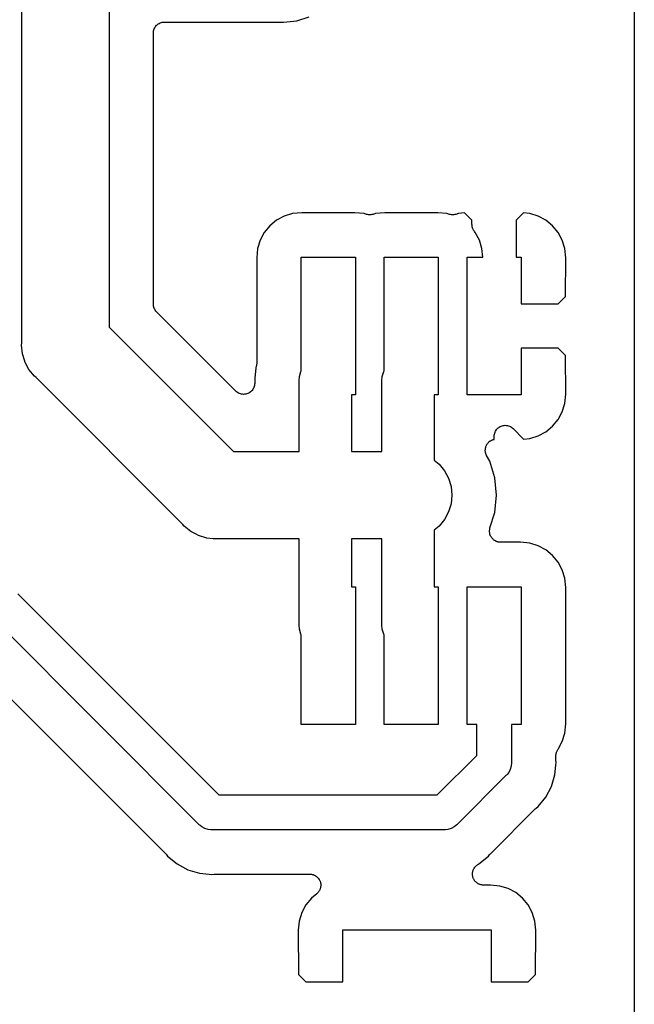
# Model space of a CAD drawing. Extents: x 0.02 to 3.88, y 0.02 to 3.88.
# Tile 40 of 45: x 3.6 to 3.88, y 2.42 to 2.87. Entities that reach past the tile are written whole.
import ezdxf

# ---------------------------------------------------------------- set-up
doc = ezdxf.new("R2010")
doc.units = 0
doc.header["$MEASUREMENT"] = 0
doc.layers.add('BLACK', color=7, linetype='CONTINUOUS')

msp = doc.modelspace()

# ---------------------------------------------------------------- linework, layer by layer
at = {"layer": 'BLACK', "linetype": 'CONTINUOUS'}
for p, q in [((3.87567, 3.65883), (3.87567, 0.238808)), ((3.59926, 2.72168), (3.59926, 2.95903)), ((3.63863, 2.95184), (3.63863, 2.72886)), ((3.6595, 2.86424), (3.65981, 2.8646)), ((3.65981, 2.8646), (3.66011, 2.86496)), ((3.66011, 2.86496), (3.66012, 2.86497)), ((3.66012, 2.86497), (3.66013, 2.86499)), ((3.66013, 2.86499), (3.6605, 2.86528)), ((3.6605, 2.86528), (3.66086, 2.86558)), ((3.66086, 2.86558), (3.66088, 2.86559)), ((3.66088, 2.86559), (3.66089, 2.8656)), ((3.66089, 2.8656), (3.66131, 2.86582)), ((3.66131, 2.86582), (3.66172, 2.86604)), ((3.66172, 2.86604), (3.66174, 2.86604)), ((3.66174, 2.86604), (3.66176, 2.86605)), ((3.66176, 2.86605), (3.66221, 2.86618)), ((3.66221, 2.86618), (3.66266, 2.86632)), ((3.66266, 2.86632), (3.66268, 2.86632)), ((3.66268, 2.86632), (3.66269, 2.86633)), ((3.66269, 2.86633), (3.66316, 2.86637)), ((3.66316, 2.86637), (3.66363, 2.86641)), ((3.66363, 2.86641), (3.71728, 2.86641)), ((3.71728, 2.86641), (3.72337, 2.86701)), ((3.72337, 2.86701), (3.72898, 2.86872)), ((3.65863, 2.86148), (3.65868, 2.86195)), ((3.65863, 2.86145), (3.65863, 2.86148)), ((3.65863, 2.86141), (3.65863, 2.86145)), ((3.65863, 2.86145), (3.65863, 2.86145)), ((3.65863, 2.86145), (3.65863, 2.86145)), ((3.65863, 2.73922), (3.65863, 2.86141)), ((3.65868, 2.86195), (3.65873, 2.86242)), ((3.65873, 2.86242), (3.65874, 2.86244)), ((3.65874, 2.86245), (3.65888, 2.8629)), ((3.65874, 2.86244), (3.65874, 2.86245)), ((3.65888, 2.8629), (3.65902, 2.86335)), ((3.65902, 2.86335), (3.65903, 2.86337)), ((3.65903, 2.86338), (3.65926, 2.8638)), ((3.65903, 2.86337), (3.65903, 2.86338)), ((3.65926, 2.8638), (3.65948, 2.86421)), ((3.65948, 2.86421), (3.6595, 2.86422)), ((3.6595, 2.86422), (3.6595, 2.86424)), ((3.72147, 2.78005), (3.7177, 2.7789)), ((3.72564, 2.78046), (3.72147, 2.78005)), ((3.74956, 2.78046), (3.72564, 2.78046)), ((3.75372, 2.78005), (3.74956, 2.78046)), ((3.75485, 2.7797), (3.75372, 2.78005)), ((3.75887, 2.78005), (3.75775, 2.7797)), ((3.76304, 2.78046), (3.75887, 2.78005)), ((3.78696, 2.78046), (3.76304, 2.78046)), ((3.79113, 2.78005), (3.78696, 2.78046)), ((3.79225, 2.7797), (3.79113, 2.78005)), ((3.79628, 2.78005), (3.79515, 2.7797)), ((3.79909, 2.78032), (3.79628, 2.78005)), ((3.8024, 2.77701), (3.79909, 2.78032)), ((3.82571, 2.78032), (3.8224, 2.77701)), ((3.82853, 2.78005), (3.82571, 2.78032)), ((3.8323, 2.7789), (3.82853, 2.78005)), ((3.71423, 2.77704), (3.71118, 2.77455)), ((3.7177, 2.7789), (3.71423, 2.77704)), ((3.7553, 2.77961), (3.75485, 2.7797)), ((3.75575, 2.77952), (3.7553, 2.77961)), ((3.75578, 2.77952), (3.75575, 2.77952)), ((3.7558, 2.77951), (3.75578, 2.77952)), ((3.75626, 2.77951), (3.7558, 2.77951)), ((3.75672, 2.77951), (3.75626, 2.77951)), ((3.75675, 2.77951), (3.75672, 2.77951)), ((3.75678, 2.77951), (3.75675, 2.77951)), ((3.75723, 2.7796), (3.75678, 2.77951)), ((3.75768, 2.77968), (3.75723, 2.7796)), ((3.75774, 2.7797), (3.75768, 2.77968)), ((3.75775, 2.7797), (3.75774, 2.7797)), ((3.75774, 2.7797), (3.75774, 2.7797)), ((3.75774, 2.7797), (3.75774, 2.7797)), ((3.7927, 2.77961), (3.79225, 2.7797)), ((3.79315, 2.77952), (3.7927, 2.77961)), ((3.79318, 2.77952), (3.79315, 2.77952)), ((3.79321, 2.77951), (3.79318, 2.77952)), ((3.79366, 2.77951), (3.79321, 2.77951)), ((3.79413, 2.77951), (3.79366, 2.77951)), ((3.79415, 2.77951), (3.79413, 2.77951)), ((3.79418, 2.77951), (3.79415, 2.77951)), ((3.79463, 2.7796), (3.79418, 2.77951)), ((3.79509, 2.77968), (3.79463, 2.7796)), ((3.79514, 2.7797), (3.79509, 2.77968)), ((3.79515, 2.7797), (3.79514, 2.7797)), ((3.79514, 2.7797), (3.79514, 2.7797)), ((3.79514, 2.7797), (3.79514, 2.7797)), ((3.8024, 2.77513), (3.8024, 2.77701)), ((3.8224, 2.77701), (3.8224, 2.76033)), ((3.83577, 2.77704), (3.8323, 2.7789)), ((3.83882, 2.77455), (3.83577, 2.77704)), ((3.70868, 2.7715), (3.70683, 2.76803)), ((3.71118, 2.77455), (3.70868, 2.7715)), ((3.80242, 2.77492), (3.8024, 2.77513)), ((3.80242, 2.7747), (3.80242, 2.77492)), ((3.80247, 2.77443), (3.80242, 2.7747)), ((3.8025, 2.77416), (3.80247, 2.77443)), ((3.80256, 2.77395), (3.8025, 2.77416)), ((3.8026, 2.77374), (3.80256, 2.77395)), ((3.8027, 2.77349), (3.8026, 2.77374)), ((3.80278, 2.77323), (3.8027, 2.77349)), ((3.80288, 2.77304), (3.80278, 2.77323)), ((3.80296, 2.77283), (3.80288, 2.77304)), ((3.80311, 2.77261), (3.80296, 2.77283)), ((3.80324, 2.77237), (3.80311, 2.77261)), ((3.80337, 2.7722), (3.80324, 2.77237)), ((3.80349, 2.77201), (3.80337, 2.7722)), ((3.80354, 2.77196), (3.80349, 2.77201)), ((3.80391, 2.7715), (3.80354, 2.77196)), ((3.80577, 2.76803), (3.80391, 2.7715)), ((3.84132, 2.7715), (3.83882, 2.77455)), ((3.84317, 2.76803), (3.84132, 2.7715)), ((3.70683, 2.76803), (3.70568, 2.76426)), ((3.80692, 2.76426), (3.80577, 2.76803)), ((3.84432, 2.76426), (3.84317, 2.76803)), ((3.70568, 2.76426), (3.70527, 2.76009)), ((3.8073, 2.76033), (3.80692, 2.76426)), ((3.84473, 2.7601), (3.84432, 2.76426)), ((3.70527, 2.76009), (3.70527, 2.71271)), ((3.72539, 2.70913), (3.72539, 2.76033)), ((3.72539, 2.76033), (3.7498, 2.76033)), ((3.7498, 2.76033), (3.7498, 2.69833)), ((3.7628, 2.70913), (3.7628, 2.76033)), ((3.7628, 2.76033), (3.7872, 2.76033)), ((3.7872, 2.76033), (3.7872, 2.69833)), ((3.8002, 2.69833), (3.8002, 2.76033)), ((3.8002, 2.76033), (3.8073, 2.76033)), ((3.8224, 2.76033), (3.82461, 2.76033)), ((3.82461, 2.76033), (3.82461, 2.73933)), ((3.84462, 2.74266), (3.84473, 2.7601)), ((3.84129, 2.73933), (3.84462, 2.74266)), ((3.65867, 2.73876), (3.65863, 2.73922)), ((3.65871, 2.7383), (3.65867, 2.73876)), ((3.65872, 2.73827), (3.65871, 2.7383)), ((3.65872, 2.73825), (3.65872, 2.73827)), ((3.65886, 2.73781), (3.65872, 2.73825)), ((3.65899, 2.73736), (3.65886, 2.73781)), ((3.659, 2.73734), (3.65899, 2.73736)), ((3.65901, 2.73731), (3.659, 2.73734)), ((3.65922, 2.73691), (3.65901, 2.73731)), ((3.65944, 2.7365), (3.65922, 2.73691)), ((3.65945, 2.73647), (3.65944, 2.7365)), ((3.65946, 2.73645), (3.65945, 2.73647)), ((3.65976, 2.73609), (3.65946, 2.73645)), ((3.66004, 2.73573), (3.65976, 2.73609)), ((3.66008, 2.7357), (3.66004, 2.73573)), ((3.66008, 2.73569), (3.66008, 2.7357)), ((3.66008, 2.7357), (3.66008, 2.7357)), ((3.66009, 2.73568), (3.66008, 2.73569)), ((3.69582, 2.69995), (3.66009, 2.73568)), ((3.82461, 2.73933), (3.84129, 2.73933)), ((3.63863, 2.72886), (3.69474, 2.67276)), ((3.59916, 2.72071), (3.59926, 2.72168)), ((3.59954, 2.71685), (3.59916, 2.72071)), ((3.84129, 2.71933), (3.82461, 2.71933)), ((3.82461, 2.71933), (3.82461, 2.69833)), ((3.84462, 2.716), (3.84129, 2.71933)), ((3.60056, 2.71349), (3.59954, 2.71685)), ((3.60067, 2.71314), (3.60056, 2.71349)), ((3.84473, 2.69856), (3.84462, 2.716)), ((3.6025, 2.70972), (3.60067, 2.71314)), ((3.60496, 2.70672), (3.6025, 2.70972)), ((3.70482, 2.71047), (3.70436, 2.7058)), ((3.70506, 2.71126), (3.70482, 2.71047)), ((3.7051, 2.71147), (3.70506, 2.71126)), ((3.70516, 2.71167), (3.7051, 2.71147)), ((3.70519, 2.71195), (3.70516, 2.71167)), ((3.70525, 2.71222), (3.70519, 2.71195)), ((3.70527, 2.71264), (3.70525, 2.71243)), ((3.70525, 2.71243), (3.70525, 2.71222)), ((3.70527, 2.71271), (3.70527, 2.71264)), ((3.7252, 2.70878), (3.72539, 2.70913)), ((3.76261, 2.70878), (3.7628, 2.70913)), ((3.60571, 2.70611), (3.60496, 2.70672)), ((3.67198, 2.63984), (3.60571, 2.70611)), ((3.70436, 2.7058), (3.70436, 2.70349)), ((3.72436, 2.70482), (3.72453, 2.70655)), ((3.72436, 2.67276), (3.72436, 2.70482)), ((3.72453, 2.70655), (3.7252, 2.70878)), ((3.76176, 2.70482), (3.76193, 2.70655)), ((3.76176, 2.67276), (3.76176, 2.70482)), ((3.76193, 2.70655), (3.76261, 2.70878)), ((3.70317, 2.70029), (3.70287, 2.69993)), ((3.70348, 2.70066), (3.70317, 2.70029)), ((3.70349, 2.70067), (3.70348, 2.70066)), ((3.70372, 2.70109), (3.70349, 2.70068)), ((3.70349, 2.70068), (3.70349, 2.70067)), ((3.70395, 2.70152), (3.70372, 2.70109)), ((3.70396, 2.70153), (3.70395, 2.70152)), ((3.7041, 2.70199), (3.70396, 2.70154)), ((3.70396, 2.70154), (3.70396, 2.70153)), ((3.70425, 2.70245), (3.7041, 2.70199)), ((3.7043, 2.70294), (3.70425, 2.70247)), ((3.70425, 2.70247), (3.70425, 2.70246)), ((3.70425, 2.70246), (3.70425, 2.70245)), ((3.70436, 2.70342), (3.7043, 2.70294)), ((3.70436, 2.70349), (3.70436, 2.70344)), ((3.70436, 2.70344), (3.70436, 2.70344)), ((3.70436, 2.70344), (3.70436, 2.70344)), ((3.70436, 2.70344), (3.70436, 2.70342)), ((3.69619, 2.69965), (3.69582, 2.69995)), ((3.69656, 2.69934), (3.69619, 2.69965)), ((3.69657, 2.69934), (3.69656, 2.69934)), ((3.69658, 2.69933), (3.69657, 2.69934)), ((3.69699, 2.69911), (3.69658, 2.69933)), ((3.69742, 2.69888), (3.69699, 2.69911)), ((3.69743, 2.69888), (3.69742, 2.69888)), ((3.69744, 2.69887), (3.69743, 2.69888)), ((3.69789, 2.69874), (3.69744, 2.69887)), ((3.69835, 2.69859), (3.69789, 2.69874)), ((3.69836, 2.69859), (3.69835, 2.69859)), ((3.69837, 2.69859), (3.69836, 2.69859)), ((3.69884, 2.69854), (3.69837, 2.69859)), ((3.69932, 2.69849), (3.69884, 2.69854)), ((3.69933, 2.69849), (3.69932, 2.69849)), ((3.69934, 2.69849), (3.69933, 2.69849)), ((3.69982, 2.69853), (3.69934, 2.69849)), ((3.7003, 2.69858), (3.69982, 2.69853)), ((3.70031, 2.69858), (3.7003, 2.69858)), ((3.7003, 2.69858), (3.7003, 2.69858)), ((3.70077, 2.69872), (3.70031, 2.69858)), ((3.70123, 2.69885), (3.70077, 2.69872)), ((3.70124, 2.69886), (3.70123, 2.69885)), ((3.70125, 2.69886), (3.70124, 2.69886)), ((3.70167, 2.69908), (3.70125, 2.69886)), ((3.7021, 2.69931), (3.70167, 2.69908)), ((3.70211, 2.69932), (3.7021, 2.69931)), ((3.7021, 2.69931), (3.7021, 2.69931)), ((3.70248, 2.69962), (3.70211, 2.69932)), ((3.70286, 2.69992), (3.70248, 2.69962)), ((3.70287, 2.69993), (3.70286, 2.69992)), ((3.70286, 2.69992), (3.70286, 2.69992)), ((3.7498, 2.69833), (3.74798, 2.69833)), ((3.74798, 2.69833), (3.74798, 2.67276)), ((3.7872, 2.69833), (3.78538, 2.69833)), ((3.78538, 2.69833), (3.78538, 2.66884)), ((3.82461, 2.69833), (3.8002, 2.69833)), ((3.84432, 2.69441), (3.84473, 2.69856)), ((3.84317, 2.69064), (3.84432, 2.69441)), ((3.83882, 2.68412), (3.84132, 2.68716)), ((3.84132, 2.68716), (3.84317, 2.69064)), ((3.81304, 2.68197), (3.81327, 2.68239)), ((3.81327, 2.68239), (3.81328, 2.6824)), ((3.81327, 2.68239), (3.81327, 2.68239)), ((3.81328, 2.6824), (3.81358, 2.68277)), ((3.81358, 2.68277), (3.81389, 2.68314)), ((3.81389, 2.68314), (3.8139, 2.68314)), ((3.8139, 2.68315), (3.81427, 2.68345)), ((3.8139, 2.68314), (3.8139, 2.68315)), ((3.81427, 2.68345), (3.81465, 2.68375)), ((3.81465, 2.68375), (3.81466, 2.68376)), ((3.81466, 2.68376), (3.81509, 2.68398)), ((3.81466, 2.68376), (3.81466, 2.68376)), ((3.81509, 2.68398), (3.81551, 2.68421)), ((3.81551, 2.68421), (3.81552, 2.68421)), ((3.81552, 2.68421), (3.81553, 2.68421)), ((3.81553, 2.68421), (3.81599, 2.68435)), ((3.81599, 2.68435), (3.81645, 2.68448)), ((3.81645, 2.68448), (3.81646, 2.68449)), ((3.81646, 2.68449), (3.81694, 2.68453)), ((3.81646, 2.68449), (3.81646, 2.68449)), ((3.81694, 2.68453), (3.81742, 2.68458)), ((3.81742, 2.68458), (3.81743, 2.68458)), ((3.81743, 2.68458), (3.81744, 2.68458)), ((3.81744, 2.68458), (3.81791, 2.68453)), ((3.81791, 2.68453), (3.81839, 2.68448)), ((3.81839, 2.68448), (3.8184, 2.68448)), ((3.8184, 2.68448), (3.81841, 2.68447)), ((3.81841, 2.68447), (3.81887, 2.68433)), ((3.81887, 2.68433), (3.81932, 2.68419)), ((3.81932, 2.68419), (3.81933, 2.68419)), ((3.81933, 2.68419), (3.81934, 2.68419)), ((3.81934, 2.68419), (3.81977, 2.68395)), ((3.81977, 2.68395), (3.82018, 2.68373)), ((3.82018, 2.68373), (3.82019, 2.68373)), ((3.82019, 2.68373), (3.8202, 2.68372)), ((3.8202, 2.68372), (3.82057, 2.68342)), ((3.82057, 2.68342), (3.82094, 2.68311)), ((3.82094, 2.68311), (3.82571, 2.67834)), ((3.83577, 2.68162), (3.83882, 2.68412)), ((3.8113, 2.67784), (3.81151, 2.67795)), ((3.81151, 2.67795), (3.81175, 2.67802)), ((3.81175, 2.67802), (3.81199, 2.67812)), ((3.81199, 2.67812), (3.81222, 2.67816)), ((3.81222, 2.67816), (3.8124, 2.67822)), ((3.8124, 2.67965), (3.81246, 2.68013)), ((3.8124, 2.67963), (3.8124, 2.67965)), ((3.8124, 2.67958), (3.8124, 2.67963)), ((3.8124, 2.67963), (3.8124, 2.67963)), ((3.8124, 2.67963), (3.8124, 2.67963)), ((3.8124, 2.67822), (3.8124, 2.67958)), ((3.81246, 2.68013), (3.81251, 2.6806)), ((3.81251, 2.68062), (3.81266, 2.68108)), ((3.81251, 2.68061), (3.81251, 2.68062)), ((3.81251, 2.6806), (3.81251, 2.68061)), ((3.81266, 2.68108), (3.8128, 2.68153)), ((3.8128, 2.68154), (3.81281, 2.68155)), ((3.8128, 2.68153), (3.8128, 2.68154)), ((3.81281, 2.68155), (3.81304, 2.68197)), ((3.82571, 2.67834), (3.82853, 2.67862)), ((3.82853, 2.67862), (3.8323, 2.67976)), ((3.8323, 2.67976), (3.83577, 2.68162)), ((3.80841, 2.67336), (3.80844, 2.67362)), ((3.80844, 2.67387), (3.80849, 2.6741)), ((3.80844, 2.67362), (3.80844, 2.67387)), ((3.80849, 2.6741), (3.80851, 2.67433)), ((3.80851, 2.67433), (3.80859, 2.67458)), ((3.80859, 2.67458), (3.80864, 2.67483)), ((3.80864, 2.67483), (3.80873, 2.67504)), ((3.80873, 2.67504), (3.8088, 2.67526)), ((3.8088, 2.67526), (3.80892, 2.67549)), ((3.80892, 2.67549), (3.80902, 2.67573)), ((3.80902, 2.67573), (3.80916, 2.67592)), ((3.80916, 2.67592), (3.80927, 2.67612)), ((3.80927, 2.67612), (3.80943, 2.67632)), ((3.80943, 2.67632), (3.80957, 2.67653)), ((3.80957, 2.67653), (3.80974, 2.6767)), ((3.80974, 2.6767), (3.80989, 2.67687)), ((3.80989, 2.67687), (3.81009, 2.67704)), ((3.81009, 2.67704), (3.81027, 2.67722)), ((3.81027, 2.67722), (3.81046, 2.67734)), ((3.81046, 2.67734), (3.81064, 2.67749)), ((3.81064, 2.67749), (3.81087, 2.67761)), ((3.81087, 2.67761), (3.81109, 2.67775)), ((3.81109, 2.67775), (3.8113, 2.67784)), ((3.69474, 2.67276), (3.72436, 2.67276)), ((3.74798, 2.67276), (3.76176, 2.67276)), ((3.80843, 2.67313), (3.80841, 2.67336)), ((3.80843, 2.6729), (3.80843, 2.67313)), ((3.80848, 2.67265), (3.80843, 2.6729)), ((3.8085, 2.67239), (3.80848, 2.67265)), ((3.80857, 2.67217), (3.8085, 2.67239)), ((3.80861, 2.67194), (3.80857, 2.67217)), ((3.8087, 2.6717), (3.80861, 2.67194)), ((3.80878, 2.67145), (3.8087, 2.6717)), ((3.80888, 2.67125), (3.80878, 2.67145)), ((3.80897, 2.67103), (3.80888, 2.67125)), ((3.809, 2.67097), (3.80897, 2.67103)), ((3.81041, 2.66833), (3.809, 2.67097)), ((3.78538, 2.66884), (3.78756, 2.66706)), ((3.78756, 2.66706), (3.79002, 2.66406)), ((3.81268, 2.66085), (3.81041, 2.66833)), ((3.79002, 2.66406), (3.79185, 2.66064)), ((3.79185, 2.66064), (3.79297, 2.65693)), ((3.81345, 2.65307), (3.81268, 2.66085)), ((3.79297, 2.65693), (3.79335, 2.65307)), ((3.79335, 2.65307), (3.79297, 2.64921)), ((3.81268, 2.64529), (3.81345, 2.65307)), ((3.79297, 2.64921), (3.79185, 2.6455)), ((3.79185, 2.6455), (3.79002, 2.64208)), ((3.81054, 2.63825), (3.81268, 2.64529)), ((3.6726, 2.63908), (3.67198, 2.63984)), ((3.67559, 2.63662), (3.6726, 2.63908)), ((3.78756, 2.63908), (3.78538, 2.6373)), ((3.79002, 2.64208), (3.78756, 2.63908)), ((3.81043, 2.6378), (3.8105, 2.63802)), ((3.8105, 2.63802), (3.81054, 2.63825)), ((3.67791, 2.63538), (3.67559, 2.63662)), ((3.679, 2.6348), (3.67791, 2.63538)), ((3.67901, 2.6348), (3.679, 2.6348)), ((3.68272, 2.63367), (3.67901, 2.6348)), ((3.68562, 2.63339), (3.68272, 2.63367)), ((3.78538, 2.6373), (3.78538, 2.61167)), ((3.81033, 2.63683), (3.81035, 2.63706)), ((3.81035, 2.63657), (3.81033, 2.63683)), ((3.81035, 2.63729), (3.8104, 2.63754)), ((3.81035, 2.63706), (3.81035, 2.63729)), ((3.81035, 2.63631), (3.81035, 2.63657)), ((3.8104, 2.63609), (3.81035, 2.63631)), ((3.8104, 2.63754), (3.81043, 2.6378)), ((3.81042, 2.63586), (3.8104, 2.63609)), ((3.81049, 2.63561), (3.81042, 2.63586)), ((3.81054, 2.63536), (3.81049, 2.63561)), ((3.81063, 2.63514), (3.81054, 2.63536)), ((3.81069, 2.63492), (3.81063, 2.63514)), ((3.81081, 2.63469), (3.81069, 2.63492)), ((3.81091, 2.63445), (3.81081, 2.63469)), ((3.81104, 2.63426), (3.81091, 2.63445)), ((3.81115, 2.63406), (3.81104, 2.63426)), ((3.81131, 2.63385), (3.81115, 2.63406)), ((3.81145, 2.63364), (3.81131, 2.63385)), ((3.81161, 2.63348), (3.81145, 2.63364)), ((3.68658, 2.63329), (3.68562, 2.63339)), ((3.68562, 2.63339), (3.68562, 2.63339)), ((3.68755, 2.63339), (3.68658, 2.63329)), ((3.72436, 2.63339), (3.68755, 2.63339)), ((3.72436, 2.59436), (3.72436, 2.63339)), ((3.76176, 2.63339), (3.74798, 2.63339)), ((3.74798, 2.63339), (3.74798, 2.61167)), ((3.76176, 2.59436), (3.76176, 2.63339)), ((3.81176, 2.6333), (3.81161, 2.63348)), ((3.81195, 2.63313), (3.81176, 2.6333)), ((3.81214, 2.63295), (3.81195, 2.63313)), ((3.81233, 2.63282), (3.81214, 2.63295)), ((3.8125, 2.63267), (3.81233, 2.63282)), ((3.81273, 2.63254), (3.8125, 2.63267)), ((3.81295, 2.6324), (3.81273, 2.63254)), ((3.81316, 2.63231), (3.81295, 2.6324)), ((3.81336, 2.6322), (3.81316, 2.63231)), ((3.81361, 2.63212), (3.81336, 2.6322)), ((3.81384, 2.63202), (3.81361, 2.63212)), ((3.81407, 2.63197), (3.81384, 2.63202)), ((3.81429, 2.6319), (3.81407, 2.63197)), ((3.81455, 2.63187), (3.81429, 2.6319)), ((3.8148, 2.63182), (3.81455, 2.63187)), ((3.81503, 2.63182), (3.8148, 2.63182)), ((3.81526, 2.63179), (3.81503, 2.63182)), ((3.81533, 2.63179), (3.81526, 2.63179)), ((3.82436, 2.63179), (3.81533, 2.63179)), ((3.82853, 2.63138), (3.82436, 2.63179)), ((3.8323, 2.63024), (3.82853, 2.63138)), ((3.83577, 2.62838), (3.8323, 2.63024)), ((3.83882, 2.62588), (3.83577, 2.62838)), ((3.84132, 2.62284), (3.83882, 2.62588)), ((3.84317, 2.61936), (3.84132, 2.62284)), ((3.84432, 2.61559), (3.84317, 2.61936)), ((3.74798, 2.61167), (3.7498, 2.61167)), ((3.7498, 2.61167), (3.7498, 2.54967)), ((3.78538, 2.61167), (3.7872, 2.61167)), ((3.7872, 2.61167), (3.7872, 2.54967)), ((3.8002, 2.54967), (3.8002, 2.61167)), ((3.8002, 2.61167), (3.82461, 2.61167)), ((3.82461, 2.61167), (3.82461, 2.54967)), ((3.84473, 2.61143), (3.84432, 2.61559)), ((3.84473, 2.54991), (3.84473, 2.61143)), ((3.59744, 2.60858), (3.68814, 2.51787)), ((3.67904, 2.50471), (3.58826, 2.59549)), ((3.72453, 2.59263), (3.72436, 2.59436)), ((3.76193, 2.59263), (3.76176, 2.59436)), ((3.7252, 2.5904), (3.72453, 2.59263)), ((3.72539, 2.59005), (3.7252, 2.5904)), ((3.72539, 2.54967), (3.72539, 2.59005)), ((3.76261, 2.5904), (3.76193, 2.59263)), ((3.7628, 2.59005), (3.76261, 2.5904)), ((3.7628, 2.54967), (3.7628, 2.59005)), ((3.58158, 2.57389), (3.66403, 2.49143)), ((3.7498, 2.54967), (3.72539, 2.54967)), ((3.7872, 2.54967), (3.7628, 2.54967)), ((3.80453, 2.54967), (3.8002, 2.54967)), ((3.80453, 2.53566), (3.80453, 2.54967)), ((3.82461, 2.54967), (3.82028, 2.54967)), ((3.82028, 2.54967), (3.82028, 2.53279)), ((3.84432, 2.54574), (3.84473, 2.54991)), ((3.84317, 2.54197), (3.84432, 2.54574)), ((3.84127, 2.53841), (3.84317, 2.54197)), ((3.8403, 2.53595), (3.84035, 2.53621)), ((3.8403, 2.53573), (3.8403, 2.53595)), ((3.84035, 2.53621), (3.84038, 2.53648)), ((3.84038, 2.53648), (3.84045, 2.53669)), ((3.84045, 2.53669), (3.84049, 2.5369)), ((3.84049, 2.5369), (3.8406, 2.53715)), ((3.8406, 2.53715), (3.84068, 2.53741)), ((3.84068, 2.53741), (3.84078, 2.5376)), ((3.84078, 2.5376), (3.84087, 2.5378)), ((3.84087, 2.5378), (3.84102, 2.53803)), ((3.84102, 2.53803), (3.84115, 2.53827)), ((3.84115, 2.53827), (3.84127, 2.53841)), ((3.78674, 2.51787), (3.80453, 2.53566)), ((3.82031, 2.5324), (3.82016, 2.53086)), ((3.82028, 2.53279), (3.82031, 2.5324)), ((3.84028, 2.53551), (3.8403, 2.53573)), ((3.84028, 2.53544), (3.84028, 2.53551)), ((3.84028, 2.53402), (3.84028, 2.53544)), ((3.8403, 2.53381), (3.84028, 2.53402)), ((3.84029, 2.5336), (3.8403, 2.53381)), ((3.8403, 2.53353), (3.84029, 2.5336)), ((3.84041, 2.5324), (3.8403, 2.53353)), ((3.8403, 2.53128), (3.84041, 2.5324)), ((3.81825, 2.52712), (3.818, 2.52681)), ((3.81898, 2.52801), (3.81825, 2.52712)), ((3.81971, 2.52937), (3.81898, 2.52801)), ((3.82016, 2.53086), (3.81971, 2.52937)), ((3.83828, 2.52168), (3.83987, 2.52694)), ((3.83987, 2.52694), (3.8403, 2.53128)), ((3.8177, 2.52656), (3.79584, 2.50471)), ((3.818, 2.52681), (3.8177, 2.52656)), ((3.83569, 2.51684), (3.83828, 2.52168)), ((3.68814, 2.51787), (3.78674, 2.51787)), ((3.83221, 2.5126), (3.83569, 2.51684)), ((3.81085, 2.49143), (3.83097, 2.51155)), ((3.83097, 2.51155), (3.83102, 2.5116)), ((3.83102, 2.5116), (3.83118, 2.51173)), ((3.83118, 2.51173), (3.83133, 2.51188)), ((3.83133, 2.51188), (3.83221, 2.5126)), ((3.67929, 2.50441), (3.67904, 2.50471)), ((3.79584, 2.50471), (3.79559, 2.50441)), ((3.67959, 2.50416), (3.67929, 2.50441)), ((3.6798, 2.50398), (3.67959, 2.50416)), ((3.67959, 2.50416), (3.67959, 2.50416)), ((3.68049, 2.50342), (3.6798, 2.50398)), ((3.68185, 2.50269), (3.68049, 2.50342)), ((3.68334, 2.50224), (3.68185, 2.50269)), ((3.6845, 2.50213), (3.68334, 2.50224)), ((3.68488, 2.50209), (3.6845, 2.50213)), ((3.6845, 2.50213), (3.6845, 2.50213)), ((3.68527, 2.50213), (3.68488, 2.50209)), ((3.78961, 2.50213), (3.68527, 2.50213)), ((3.79, 2.50209), (3.78961, 2.50213)), ((3.79039, 2.50213), (3.79, 2.50209)), ((3.79154, 2.50224), (3.79039, 2.50213)), ((3.79039, 2.50213), (3.79039, 2.50213)), ((3.79303, 2.50269), (3.79154, 2.50224)), ((3.7944, 2.50342), (3.79303, 2.50269)), ((3.79559, 2.50441), (3.7944, 2.50342)), ((3.66403, 2.49143), (3.66408, 2.49138)), ((3.66408, 2.49138), (3.66421, 2.49122)), ((3.81072, 2.49127), (3.81085, 2.49143)), ((3.66421, 2.49122), (3.66436, 2.49107)), ((3.66436, 2.49107), (3.66508, 2.49019)), ((3.66508, 2.49019), (3.66932, 2.48671)), ((3.80556, 2.48671), (3.80981, 2.49019)), ((3.80981, 2.49019), (3.81052, 2.49107)), ((3.81052, 2.49107), (3.81057, 2.49112)), ((3.81057, 2.49112), (3.81072, 2.49127)), ((3.66932, 2.48671), (3.67416, 2.48412)), ((3.67416, 2.48412), (3.67942, 2.48253)), ((3.67942, 2.48253), (3.68376, 2.4821)), ((3.80266, 2.48266), (3.80271, 2.48289)), ((3.80266, 2.48241), (3.80266, 2.48266)), ((3.80271, 2.48289), (3.80273, 2.48313)), ((3.80273, 2.48313), (3.8028, 2.48337)), ((3.8028, 2.48337), (3.80285, 2.48362)), ((3.80285, 2.48362), (3.80294, 2.48384)), ((3.80294, 2.48384), (3.80301, 2.48406)), ((3.80301, 2.48406), (3.80313, 2.48428)), ((3.80313, 2.48428), (3.80323, 2.48452)), ((3.80323, 2.48452), (3.80336, 2.48471)), ((3.80336, 2.48471), (3.80347, 2.48492)), ((3.80347, 2.48492), (3.80363, 2.48512)), ((3.80363, 2.48512), (3.80377, 2.48533)), ((3.80377, 2.48533), (3.80394, 2.48549)), ((3.80394, 2.48549), (3.80409, 2.48568)), ((3.80409, 2.48568), (3.80429, 2.48584)), ((3.80429, 2.48584), (3.80446, 2.48602)), ((3.80446, 2.48602), (3.80466, 2.48615)), ((3.80466, 2.48615), (3.80484, 2.4863)), ((3.80484, 2.4863), (3.80507, 2.48642)), ((3.80507, 2.48642), (3.80528, 2.48656)), ((3.80528, 2.48656), (3.80556, 2.48671)), ((3.68376, 2.4821), (3.68488, 2.48199)), ((3.68488, 2.48199), (3.68601, 2.4821)), ((3.68601, 2.4821), (3.68608, 2.48211)), ((3.68608, 2.48211), (3.68629, 2.48211)), ((3.68629, 2.48211), (3.6865, 2.48213)), ((3.6865, 2.48213), (3.72919, 2.48213)), ((3.72919, 2.48213), (3.72926, 2.48213)), ((3.72926, 2.48213), (3.7295, 2.4821)), ((3.7295, 2.4821), (3.72973, 2.4821)), ((3.72973, 2.4821), (3.72998, 2.48204)), ((3.72998, 2.48204), (3.73023, 2.48202)), ((3.73023, 2.48202), (3.73046, 2.48195)), ((3.73046, 2.48195), (3.73069, 2.4819)), ((3.73069, 2.4819), (3.73092, 2.4818)), ((3.73092, 2.4818), (3.73116, 2.48172)), ((3.73116, 2.48172), (3.73137, 2.48161)), ((3.73137, 2.48161), (3.73159, 2.48151)), ((3.73159, 2.48151), (3.7318, 2.48137)), ((3.7318, 2.48137), (3.73202, 2.48125)), ((3.73202, 2.48125), (3.7322, 2.4811)), ((3.7322, 2.4811), (3.73239, 2.48097)), ((3.73239, 2.48097), (3.73257, 2.48079)), ((3.73257, 2.48079), (3.73276, 2.48062)), ((3.73276, 2.48062), (3.73291, 2.48044)), ((3.73291, 2.48044), (3.73308, 2.48027)), ((3.73308, 2.48027), (3.73322, 2.48006)), ((3.73322, 2.48006), (3.73338, 2.47986)), ((3.73338, 2.47986), (3.73349, 2.47965)), ((3.73349, 2.47965), (3.73362, 2.47946)), ((3.73362, 2.47946), (3.73371, 2.47922)), ((3.73371, 2.47922), (3.73383, 2.479)), ((3.73383, 2.479), (3.73389, 2.47877)), ((3.73389, 2.47877), (3.73398, 2.47855)), ((3.73398, 2.47855), (3.73403, 2.4783)), ((3.73403, 2.4783), (3.7341, 2.47806)), ((3.7341, 2.47806), (3.73413, 2.47783)), ((3.80263, 2.48216), (3.80266, 2.48241)), ((3.80266, 2.48192), (3.80263, 2.48216)), ((3.80265, 2.48169), (3.80266, 2.48192)), ((3.8027, 2.48144), (3.80265, 2.48169)), ((3.80273, 2.48119), (3.8027, 2.48144)), ((3.80279, 2.48096), (3.80273, 2.48119)), ((3.80284, 2.48073), (3.80279, 2.48096)), ((3.80293, 2.48049), (3.80284, 2.48073)), ((3.80301, 2.48025), (3.80293, 2.48049)), ((3.80312, 2.48004), (3.80301, 2.48025)), ((3.80321, 2.47982), (3.80312, 2.48004)), ((3.80335, 2.47961), (3.80321, 2.47982)), ((3.80346, 2.47939), (3.80335, 2.47961)), ((3.80361, 2.47921), (3.80346, 2.47939)), ((3.80374, 2.47901), (3.80361, 2.47921)), ((3.80392, 2.47883), (3.80374, 2.47901)), ((3.80408, 2.47863), (3.80392, 2.47883)), ((3.80426, 2.47848), (3.80408, 2.47863)), ((3.80443, 2.47831), (3.80426, 2.47848)), ((3.80464, 2.47817), (3.80443, 2.47831)), ((3.80483, 2.47801), (3.80464, 2.47817)), ((3.73288, 2.47377), (3.73272, 2.47358)), ((3.73305, 2.47395), (3.73288, 2.47377)), ((3.73319, 2.47415), (3.73305, 2.47395)), ((3.73334, 2.47433), (3.73319, 2.47415)), ((3.73346, 2.47455), (3.73334, 2.47433)), ((3.7336, 2.47476), (3.73346, 2.47455)), ((3.73369, 2.47498), (3.7336, 2.47476)), ((3.7338, 2.47519), (3.73369, 2.47498)), ((3.73388, 2.47543), (3.7338, 2.47519)), ((3.73397, 2.47566), (3.73388, 2.47543)), ((3.73402, 2.47589), (3.73397, 2.47566)), ((3.73409, 2.47612), (3.73402, 2.47589)), ((3.73412, 2.47637), (3.73409, 2.47612)), ((3.73417, 2.47662), (3.73412, 2.47637)), ((3.73413, 2.47783), (3.73417, 2.47759)), ((3.73417, 2.47759), (3.73417, 2.47734)), ((3.73417, 2.47734), (3.73419, 2.47709)), ((3.73419, 2.47709), (3.73417, 2.47686)), ((3.73417, 2.47686), (3.73417, 2.47662)), ((3.80504, 2.4779), (3.80483, 2.47801)), ((3.80523, 2.47776), (3.80504, 2.4779)), ((3.80547, 2.47766), (3.80523, 2.47776)), ((3.80569, 2.47754), (3.80547, 2.47766)), ((3.80591, 2.47747), (3.80569, 2.47754)), ((3.80613, 2.47738), (3.80591, 2.47747)), ((3.80638, 2.47733), (3.80613, 2.47738)), ((3.80662, 2.47725), (3.80638, 2.47733)), ((3.80686, 2.47723), (3.80662, 2.47725)), ((3.80709, 2.47718), (3.80686, 2.47723)), ((3.80734, 2.47718), (3.80709, 2.47718)), ((3.80759, 2.47715), (3.80734, 2.47718)), ((3.80766, 2.47715), (3.80759, 2.47715)), ((3.81083, 2.47717), (3.80766, 2.47715)), ((3.81498, 2.47676), (3.81083, 2.47717)), ((3.81875, 2.47561), (3.81498, 2.47676)), ((3.82223, 2.47376), (3.81875, 2.47561)), ((3.82527, 2.47126), (3.82223, 2.47376)), ((3.72992, 2.47126), (3.72742, 2.46821)), ((3.73236, 2.47326), (3.72992, 2.47126)), ((3.73253, 2.47343), (3.73236, 2.47326)), ((3.73272, 2.47358), (3.73253, 2.47343)), ((3.82777, 2.46821), (3.82527, 2.47126)), ((3.72557, 2.46474), (3.72442, 2.46097)), ((3.72742, 2.46821), (3.72557, 2.46474)), ((3.82963, 2.46474), (3.82777, 2.46821)), ((3.83077, 2.46097), (3.82963, 2.46474)), ((3.72442, 2.46097), (3.72401, 2.45681)), ((3.83118, 2.45681), (3.83077, 2.46097)), ((3.72401, 2.45681), (3.72412, 2.43692)), ((3.74413, 2.43358), (3.74413, 2.45705)), ((3.74413, 2.45705), (3.81106, 2.45705)), ((3.81106, 2.45705), (3.81106, 2.43358)), ((3.83107, 2.43691), (3.83118, 2.45681)), ((3.72412, 2.43692), (3.72745, 2.43358)), ((3.82774, 2.43358), (3.83107, 2.43691)), ((3.72745, 2.43358), (3.74413, 2.43358)), ((3.81106, 2.43358), (3.82774, 2.43358))]:
    msp.add_line(p, q, dxfattribs=at)

doc.saveas('drawing.dxf')
